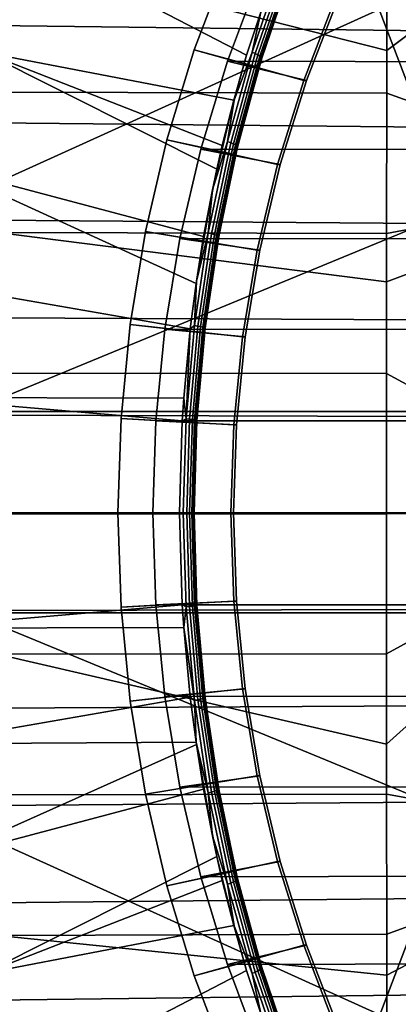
# Model space of a CAD drawing. Header units: metres. Extents: x -25 to 132, y -25 to 25.
# Tile 224 of 256: x 102.7 to 106.07, y -4.37 to 4.39. Entities that reach past the tile are written whole.
import ezdxf

# ---------------------------------------------------------------- set-up
doc = ezdxf.new("R2010")
doc.units = ezdxf.units.M
doc.layers.add('solid_12_061_071_XXX', color=7, linetype='CONTINUOUS')

msp = doc.modelspace()

# ---------------------------------------------------------------- linework, layer by layer
at = {"layer": 'solid_12_061_071_XXX'}
for points in [[(100.735153, 6.164793, 78.739616), (102.712372, 5.114954, 79.343056), (102.37941, 4.098302, 79.135963), (100.347275, 5.147307, 78.488235)], [(101.959785, 2.694164, 154.856781), (101.345749, 4.485731, 154.731323), (105.033592, 6.019714, 155.8311), (105.901955, 4.480142, 156.030624)], [(108.254967, 2.913756, 161.597839), (108.251686, 5.829951, 161.61496), (105.968872, 4.114941, 161.012085), (105.968513, 3.73424, 161.013535)], [(108.193687, 5.861255, 161.59967), (105.969826, 4.98147, 161.008255), (105.968872, 4.114941, 161.012085), (108.251686, 5.829951, 161.61496)], [(102.461922, 5.200681, 96.77298), (102.460579, 4.33575, 96.825638), (106.333961, 4.288528, 97.82), (106.341385, 5.144715, 97.772583)], [(102.712372, 5.114954, 79.343056), (104.721764, 4.07233, 79.989014), (104.607651, 3.672945, 79.920555), (102.37941, 4.098302, 79.135963)], [(104.849022, 4.455532, 80.063652), (104.721764, 4.07233, 79.989014), (102.712372, 5.114954, 79.343056), (104.847687, 4.467064, 80.063972)], [(102.508133, 3.744235, 160.124069), (105.968513, 3.73424, 161.013535), (105.968872, 4.114941, 161.012085), (102.514076, 4.993922, 160.100403)], [(102.514076, 4.993922, 160.100403), (105.968872, 4.114941, 161.012085), (105.969826, 4.98147, 161.008255)], [(106.586411, 2.690448, 156.193604), (105.901955, 4.480142, 156.030624), (110.204575, 4.912503, 157.260925), (110.46209, 4.476178, 157.32872)], [(104.550858, 4.900433, 82.361732), (104.256256, 4.119238, 82.271667), (104.82563, 3.965749, 80.226631), (105.081032, 4.729621, 80.379097)], [(105.229942, 3.847696, 82.569351), (104.256256, 4.119238, 82.271667), (104.550858, 4.900433, 82.361732), (105.511253, 4.575781, 82.655357)], [(104.770409, 4.099899, 80.013481), (105.036301, 4.876384, 80.170639), (105.063828, 4.86132, 80.192047), (104.798874, 4.087183, 80.035187)], [(104.849022, 4.455532, 80.063652), (105.036301, 4.876384, 80.170639), (104.770409, 4.099899, 80.013481)], [(104.798874, 4.087183, 80.035187), (105.063828, 4.86132, 80.192047), (105.086571, 4.846873, 80.218819), (104.82254, 4.074955, 80.062256)], [(104.82254, 4.074955, 80.062256), (105.086571, 4.846873, 80.218819), (105.103714, 4.833561, 80.249992), (104.840561, 4.063656, 80.093727)], [(104.840561, 4.063656, 80.093727), (105.103714, 4.833561, 80.249992), (105.114639, 4.821867, 80.284439), (104.852295, 4.053694, 80.128456)], [(104.852295, 4.053694, 80.128456), (105.114639, 4.821867, 80.284439), (105.118942, 4.81221, 80.320923), (104.8573, 4.045429, 80.165192)], [(104.837852, 4.780799, 82.364021), (104.550385, 4.018503, 82.276131), (105.253838, 3.847696, 82.491203), (105.535149, 4.575781, 82.577209)], [(106.823029, 4.014054, 74.837234), (104.550385, 4.018503, 82.276131), (104.837852, 4.780799, 82.364021), (107.10981, 4.775488, 74.924911)], [(104.8573, 4.045429, 80.165192), (105.118942, 4.81221, 80.320923), (105.116486, 4.80494, 80.358124), (104.855415, 4.039158, 80.202606)], [(104.855415, 4.039158, 80.202606), (105.116486, 4.80494, 80.358124), (105.081032, 4.729621, 80.379097)], [(104.855415, 4.039158, 80.202606), (105.081032, 4.729621, 80.379097), (104.82563, 3.965749, 80.226631)], [(105.535149, 4.575781, 82.577209), (105.253838, 3.847696, 82.491203), (105.229942, 3.847696, 82.569351), (105.511253, 4.575781, 82.655357)], [(102.246407, 0.90226, 154.915192), (101.959785, 2.694164, 154.856781), (105.901955, 4.480142, 156.030624), (106.586411, 2.690448, 156.193604)], [(104.770409, 4.099899, 80.013481), (104.610817, 3.673554, 79.921822), (104.721764, 4.07233, 79.989014), (104.849022, 4.455532, 80.063652)], [(102.460579, 4.33575, 96.825638), (102.459465, 3.469989, 96.868729), (106.327881, 3.431738, 97.858818), (106.333961, 4.288528, 97.82)], [(104.256256, 4.119238, 82.271667), (104.013107, 3.318143, 82.197327), (104.61689, 3.187669, 80.10009), (104.82563, 3.965749, 80.226631)], [(104.997902, 3.100927, 82.498413), (104.013107, 3.318143, 82.197327), (104.256256, 4.119238, 82.271667), (105.229942, 3.847696, 82.569351)], [(102.37941, 4.098302, 79.135963), (104.457146, 3.058402, 79.829483), (104.338348, 2.458077, 79.756958), (101.999649, 3.078361, 78.929169)], [(102.37941, 4.098302, 79.135963), (104.505661, 3.270199, 79.858932), (104.457146, 3.058402, 79.829483)], [(102.37941, 4.098302, 79.135963), (104.607651, 3.672945, 79.920555), (104.505661, 3.270199, 79.858932)], [(104.551331, 3.303971, 79.88195), (104.770409, 4.099899, 80.013481), (104.798874, 4.087183, 80.035187), (104.580566, 3.293688, 79.9039)], [(104.610817, 3.673554, 79.921822), (104.770409, 4.099899, 80.013481), (104.551331, 3.303971, 79.88195)], [(104.580566, 3.293688, 79.9039), (104.798874, 4.087183, 80.035187), (104.82254, 4.074955, 80.062256), (104.605011, 3.283778, 79.931236)], [(104.605011, 3.283778, 79.931236), (104.82254, 4.074955, 80.062256), (104.840561, 4.063656, 80.093727), (104.623779, 3.274599, 79.962959)], [(104.610817, 3.673554, 79.921822), (104.607651, 3.672945, 79.920555), (104.721764, 4.07233, 79.989014)], [(104.623779, 3.274599, 79.962959), (104.840561, 4.063656, 80.093727), (104.852295, 4.053694, 80.128456), (104.636192, 3.266482, 79.997925)], [(104.636192, 3.266482, 79.997925), (104.852295, 4.053694, 80.128456), (104.8573, 4.045429, 80.165192), (104.641808, 3.25972, 80.034882)], [(104.641808, 3.25972, 80.034882), (104.8573, 4.045429, 80.165192), (104.855415, 4.039158, 80.202606), (104.640411, 3.254557, 80.072487)], [(104.640411, 3.254557, 80.072487), (104.855415, 4.039158, 80.202606), (104.82563, 3.965749, 80.226631)], [(104.550385, 4.018503, 82.276131), (104.313362, 3.237587, 82.203667), (105.021797, 3.100927, 82.420258), (105.253838, 3.847696, 82.491203)], [(106.586494, 3.233763, 74.764915), (104.313362, 3.237587, 82.203667), (104.550385, 4.018503, 82.276131), (106.823029, 4.014054, 74.837234)], [(104.640411, 3.254557, 80.072487), (104.82563, 3.965749, 80.226631), (104.61689, 3.187669, 80.10009)], [(105.253838, 3.847696, 82.491203), (105.021797, 3.100927, 82.420258), (104.997902, 3.100927, 82.498413), (105.229942, 3.847696, 82.569351)], [(102.503922, 2.493966, 160.140884), (105.967567, 2.487005, 161.017288), (105.968513, 3.73424, 161.013535), (102.508133, 3.744235, 160.124069)], [(108.254967, 2.913756, 161.597839), (105.968513, 3.73424, 161.013535), (105.967567, 2.487005, 161.017288)], [(104.551331, 3.303971, 79.88195), (104.419075, 2.874375, 79.806023), (104.607651, 3.672945, 79.920555), (104.610817, 3.673554, 79.921822)], [(104.419075, 2.874375, 79.806023), (104.505661, 3.270199, 79.858932), (104.607651, 3.672945, 79.920555)], [(102.459465, 3.469989, 96.868729), (102.458603, 2.603467, 96.90226), (106.323143, 2.574419, 97.889015), (106.327881, 3.431738, 97.858818)], [(104.013107, 3.318143, 82.197327), (103.823044, 2.502512, 82.139221), (104.454826, 2.398683, 80.000565), (104.61689, 3.187669, 80.10009)], [(104.816246, 2.339036, 82.442871), (103.823044, 2.502512, 82.139221), (104.013107, 3.318143, 82.197327), (104.997902, 3.100927, 82.498413)], [(104.379913, 2.492121, 79.777679), (104.551331, 3.303971, 79.88195), (104.580566, 3.293688, 79.9039), (104.409775, 2.484342, 79.799835)], [(104.419075, 2.874375, 79.806023), (104.551331, 3.303971, 79.88195), (104.379913, 2.492121, 79.777679)], [(104.409775, 2.484342, 79.799835), (104.580566, 3.293688, 79.9039), (104.605011, 3.283778, 79.931236), (104.43483, 2.476833, 79.827377)], [(104.419075, 2.874375, 79.806023), (104.457146, 3.058402, 79.829483), (104.505661, 3.270199, 79.858932)], [(104.43483, 2.476833, 79.827377), (104.605011, 3.283778, 79.931236), (104.623779, 3.274599, 79.962959), (104.454193, 2.469864, 79.859306)], [(104.454193, 2.469864, 79.859306), (104.623779, 3.274599, 79.962959), (104.636192, 3.266482, 79.997925), (104.467155, 2.463687, 79.89447)], [(104.467155, 2.463687, 79.89447), (104.636192, 3.266482, 79.997925), (104.641808, 3.25972, 80.034882), (104.473251, 2.458525, 79.931602)], [(104.473251, 2.458525, 79.931602), (104.641808, 3.25972, 80.034882), (104.640411, 3.254557, 80.072487), (104.472267, 2.454563, 79.969368)], [(104.472267, 2.454563, 79.969368), (104.640411, 3.254557, 80.072487), (104.61689, 3.187669, 80.10009)], [(104.313362, 3.237587, 82.203667), (104.127831, 2.441486, 82.14695), (104.840141, 2.339036, 82.364723), (105.021797, 3.100927, 82.420258)], [(106.401436, 2.438695, 74.708336), (104.127831, 2.441486, 82.14695), (104.313362, 3.237587, 82.203667), (106.586494, 3.233763, 74.764915)], [(104.472267, 2.454563, 79.969368), (104.61689, 3.187669, 80.10009), (104.454826, 2.398683, 80.000565)], [(101.999649, 3.078361, 78.929169), (104.271614, 2.040202, 79.71595), (104.219574, 1.639257, 79.683838), (101.828148, 2.053689, 78.817024)], [(101.999649, 3.078361, 78.929169), (104.338348, 2.458077, 79.756958), (104.271614, 2.040202, 79.71595)], [(105.021797, 3.100927, 82.420258), (104.840141, 2.339036, 82.364723), (104.816246, 2.339036, 82.442871), (104.997902, 3.100927, 82.498413)], [(104.419075, 2.874375, 79.806023), (104.338348, 2.458077, 79.756958), (104.457146, 3.058402, 79.829483)], [(108.256371, 0, 161.592361), (108.254967, 2.913756, 161.597839), (105.967331, 2.057475, 161.01825), (105.96701, 1.239765, 161.019547)], [(108.254967, 2.913756, 161.597839), (105.967567, 2.487005, 161.017288), (105.967331, 2.057475, 161.01825)], [(104.419075, 2.874375, 79.806023), (104.27459, 2.060719, 79.717781), (104.338348, 2.458077, 79.756958)], [(104.419075, 2.874375, 79.806023), (104.379913, 2.492121, 79.777679), (104.27459, 2.060719, 79.717781)], [(106.905632, 0.900957, 156.270401), (102.246407, 0.90226, 154.915192), (106.586411, 2.690448, 156.193604)], [(102.458603, 2.603467, 96.90226), (102.457977, 1.736249, 96.926216), (106.319756, 1.716641, 97.910591), (106.323143, 2.574419, 97.889015)], [(102.501419, 1.243322, 160.150894), (105.96701, 1.239765, 161.019547), (105.967331, 2.057475, 161.01825), (102.503922, 2.493966, 160.140884)], [(102.503922, 2.493966, 160.140884), (105.967331, 2.057475, 161.01825), (105.967567, 2.487005, 161.017288)], [(103.823044, 2.502512, 82.139221), (103.686623, 1.675161, 82.097511), (104.339317, 1.602082, 79.929024), (104.454826, 2.398683, 80.000565)], [(104.685844, 1.565695, 82.403), (103.686623, 1.675161, 82.097511), (103.823044, 2.502512, 82.139221), (104.816246, 2.339036, 82.442871)], [(104.256989, 1.667953, 79.702248), (104.27459, 2.060719, 79.717781), (104.379913, 2.492121, 79.777679)], [(104.256989, 1.667953, 79.702248), (104.379913, 2.492121, 79.777679), (104.409775, 2.484342, 79.799835), (104.287292, 1.662736, 79.724548)], [(104.338348, 2.458077, 79.756958), (104.27459, 2.060719, 79.717781), (104.271614, 2.040202, 79.71595)], [(104.287292, 1.662736, 79.724548), (104.409775, 2.484342, 79.799835), (104.43483, 2.476833, 79.827377), (104.312798, 1.657693, 79.752235)], [(104.312798, 1.657693, 79.752235), (104.43483, 2.476833, 79.827377), (104.454193, 2.469864, 79.859306), (104.332588, 1.653006, 79.784309)], [(104.332588, 1.653006, 79.784309), (104.454193, 2.469864, 79.859306), (104.467155, 2.463687, 79.89447), (104.345955, 1.648845, 79.819626)], [(104.345955, 1.648845, 79.819626), (104.467155, 2.463687, 79.89447), (104.473251, 2.458525, 79.931602), (104.352417, 1.645359, 79.856888)], [(104.352417, 1.645359, 79.856888), (104.473251, 2.458525, 79.931602), (104.472267, 2.454563, 79.969368), (104.351723, 1.642674, 79.894775)], [(104.351723, 1.642674, 79.894775), (104.472267, 2.454563, 79.969368), (104.454826, 2.398683, 80.000565)], [(104.127831, 2.441486, 82.14695), (103.99469, 1.633995, 82.106239), (104.709732, 1.565695, 82.324852), (104.840141, 2.339036, 82.364723)], [(106.2686, 1.632095, 74.667725), (103.99469, 1.633995, 82.106239), (104.127831, 2.441486, 82.14695), (106.401436, 2.438695, 74.708336)], [(104.351723, 1.642674, 79.894775), (104.454826, 2.398683, 80.000565), (104.339317, 1.602082, 79.929024)], [(104.840141, 2.339036, 82.364723), (104.709732, 1.565695, 82.324852), (104.685844, 1.565695, 82.403), (104.816246, 2.339036, 82.442871)], [(104.219574, 1.639257, 79.683838), (104.161781, 1.019854, 79.648048), (101.724197, 1.026873, 78.749031), (101.828148, 2.053689, 78.817024)], [(104.256989, 1.667953, 79.702248), (104.219574, 1.639257, 79.683838), (104.271614, 2.040202, 79.71595)], [(104.256989, 1.667953, 79.702248), (104.271614, 2.040202, 79.71595), (104.27459, 2.060719, 79.717781)], [(102.457977, 1.736249, 96.926216), (102.457603, 0.868404, 96.94059), (106.317726, 0.858477, 97.923546), (106.319756, 1.716641, 97.910591)], [(103.686623, 1.675161, 82.097511), (103.604424, 0.838972, 82.07238), (104.270241, 0.801337, 79.885948), (104.339317, 1.602082, 79.929024)], [(104.607346, 0.784729, 82.379005), (103.604424, 0.838972, 82.07238), (103.686623, 1.675161, 82.097511), (104.685844, 1.565695, 82.403)], [(104.183014, 0.835716, 79.65654), (104.219574, 1.639257, 79.683838), (104.256989, 1.667953, 79.702248)], [(104.183014, 0.835716, 79.65654), (104.256989, 1.667953, 79.702248), (104.287292, 1.662736, 79.724548), (104.213585, 0.833099, 79.678932)], [(103.99469, 1.633995, 82.106239), (103.914558, 0.818877, 82.081741), (104.631241, 0.784729, 82.30085), (104.709732, 1.565695, 82.324852)], [(106.188652, 0.817936, 74.643288), (103.914558, 0.818877, 82.081741), (103.99469, 1.633995, 82.106239), (106.2686, 1.632095, 74.667725)], [(104.183014, 0.835716, 79.65654), (104.161781, 1.019854, 79.648048), (104.219574, 1.639257, 79.683838)], [(104.213585, 0.833099, 79.678932), (104.287292, 1.662736, 79.724548), (104.312798, 1.657693, 79.752235), (104.239365, 0.830567, 79.706711)], [(104.239365, 0.830567, 79.706711), (104.312798, 1.657693, 79.752235), (104.332588, 1.653006, 79.784309), (104.259422, 0.828211, 79.738884)], [(104.259422, 0.828211, 79.738884), (104.332588, 1.653006, 79.784309), (104.345955, 1.648845, 79.819626), (104.273033, 0.826118, 79.774277)], [(104.279205, 0.823006, 79.849586), (104.339317, 1.602082, 79.929024), (104.270241, 0.801337, 79.885948)], [(104.273033, 0.826118, 79.774277), (104.345955, 1.648845, 79.819626), (104.352417, 1.645359, 79.856888), (104.279709, 0.824362, 79.81163)], [(104.279709, 0.824362, 79.81163), (104.352417, 1.645359, 79.856888), (104.351723, 1.642674, 79.894775), (104.279205, 0.823006, 79.849586)], [(104.279205, 0.823006, 79.849586), (104.351723, 1.642674, 79.894775), (104.339317, 1.602082, 79.929024)], [(104.709732, 1.565695, 82.324852), (104.631241, 0.784729, 82.30085), (104.607346, 0.784729, 82.379005), (104.685844, 1.565695, 82.403)], [(102.500587, -0.007498, 160.154205), (105.96682, -0.007476, 161.020294), (105.96701, 1.239765, 161.019547), (102.501419, 1.243322, 160.150894)], [(108.256371, 0, 161.592361), (105.96701, 1.239765, 161.019547), (105.96682, -0.007476, 161.020294)], [(101.685822, 0, 78.724937), (101.724197, 1.026873, 78.749031), (104.148819, 0.818363, 79.640007), (104.12532, 0, 79.625427)], [(101.724197, 1.026873, 78.749031), (104.161781, 1.019854, 79.648048), (104.148819, 0.818363, 79.640007)], [(104.183014, 0.835716, 79.65654), (104.148819, 0.818363, 79.640007), (104.161781, 1.019854, 79.648048)], [(106.906822, -0.888444, 156.270691), (102.247475, -0.889729, 154.915421), (102.246407, 0.90226, 154.915192), (106.905632, 0.900957, 156.270401)], [(102.457603, 0.868404, 96.94059), (102.457474, 0, 96.945389), (106.317047, 0, 97.927864), (106.317726, 0.858477, 97.923546)], [(103.604424, 0.838972, 82.07238), (103.577019, 0, 82.064003), (104.24733, 0, 79.871529), (104.270241, 0.801337, 79.885948)], [(104.607346, 0.784729, 82.379005), (104.581139, 0, 82.370995), (103.577019, 0, 82.064003), (103.604424, 0.838972, 82.07238)], [(103.914558, 0.818877, 82.081741), (103.887802, 0, 82.073563), (104.605034, 0, 82.292839), (104.631241, 0.784729, 82.30085)], [(106.188652, 0.817936, 74.643288), (106.161964, 0, 74.635124), (103.887802, 0, 82.073563), (103.914558, 0.818877, 82.081741)], [(104.183014, 0.835716, 79.65654), (104.158257, 0, 79.641136), (104.12532, 0, 79.625427), (104.148819, 0.818363, 79.640007)], [(104.158257, 0, 79.641136), (104.183014, 0.835716, 79.65654), (104.213585, 0.833099, 79.678932), (104.188919, 0, 79.663551)], [(104.188919, 0, 79.663551), (104.213585, 0.833099, 79.678932), (104.239365, 0.830567, 79.706711), (104.21479, 0, 79.691368)], [(104.21479, 0, 79.691368), (104.239365, 0.830567, 79.706711), (104.259422, 0.828211, 79.738884), (104.234932, 0, 79.723572)], [(104.234932, 0, 79.723572), (104.259422, 0.828211, 79.738884), (104.273033, 0.826118, 79.774277), (104.248627, 0, 79.758995)], [(104.254936, 0, 79.834358), (104.279205, 0.823006, 79.849586), (104.270241, 0.801337, 79.885948), (104.24733, 0, 79.871529)], [(104.248627, 0, 79.758995), (104.273033, 0.826118, 79.774277), (104.279709, 0.824362, 79.81163), (104.255379, 0, 79.796379)], [(104.255379, 0, 79.796379), (104.279709, 0.824362, 79.81163), (104.279205, 0.823006, 79.849586), (104.254936, 0, 79.834358)], [(104.631241, 0.784729, 82.30085), (104.605034, 0, 82.292839), (104.581139, 0, 82.370995), (104.607346, 0.784729, 82.379005)], [(104.148819, -0.818246, 79.639999), (101.724205, -1.026873, 78.749031), (101.685822, 0, 78.724937), (104.12532, 0, 79.625427)], [(106.317726, -0.858477, 97.923546), (106.317047, 0, 97.927864), (102.457474, 0, 96.945389), (102.457603, -0.868404, 96.94059)], [(104.631241, -0.784729, 82.30085), (104.605034, 0, 82.292839), (103.887802, 0, 82.073563), (103.914558, -0.818877, 82.081741)], [(106.161964, 0, 74.635124), (106.188652, -0.817936, 74.643288), (103.914558, -0.818877, 82.081741), (103.887802, 0, 82.073563)], [(104.158257, 0, 79.641136), (104.183014, -0.835724, 79.65654), (104.148819, -0.818246, 79.639999), (104.12532, 0, 79.625427)], [(104.605034, 0, 82.292839), (104.631241, -0.784729, 82.30085), (104.607346, -0.784729, 82.379005), (104.581139, 0, 82.370995)], [(108.256371, 0, 161.592361), (105.96682, -0.007476, 161.020294), (105.96701, -1.254717, 161.019531)], [(108.256371, 0, 161.592361), (105.96701, -1.254717, 161.019531), (105.967331, -2.057475, 161.01825)], [(108.254967, -2.913756, 161.597839), (108.256371, 0, 161.592361), (105.967331, -2.057475, 161.01825), (105.967583, -2.501956, 161.017258)], [(102.501442, -1.258316, 160.150818), (105.96701, -1.254717, 161.019531), (105.96682, -0.007476, 161.020294), (102.500587, -0.007498, 160.154205)], [(104.270241, -0.801301, 79.885948), (104.24733, 0, 79.871529), (103.577019, 0, 82.064003), (103.604424, -0.838972, 82.07238)], [(104.581139, 0, 82.370995), (104.607346, -0.784729, 82.379005), (103.604424, -0.838972, 82.07238), (103.577019, 0, 82.064003)], [(104.183014, -0.835724, 79.65654), (104.158257, 0, 79.641136), (104.188919, 0, 79.663551), (104.213585, -0.833106, 79.678932)], [(104.213585, -0.833106, 79.678932), (104.188919, 0, 79.663551), (104.21479, 0, 79.691368), (104.239365, -0.830574, 79.706711)], [(104.239365, -0.830574, 79.706711), (104.21479, 0, 79.691368), (104.234932, 0, 79.723572), (104.259422, -0.828219, 79.738884)], [(104.259422, -0.828219, 79.738884), (104.234932, 0, 79.723572), (104.248627, 0, 79.758995), (104.273033, -0.826125, 79.774284)], [(104.279205, -0.823013, 79.849586), (104.254936, 0, 79.834358), (104.24733, 0, 79.871529), (104.270241, -0.801301, 79.885948)], [(104.273033, -0.826125, 79.774284), (104.248627, 0, 79.758995), (104.255379, 0, 79.796379), (104.279709, -0.824369, 79.81163)], [(104.279709, -0.824369, 79.81163), (104.255379, 0, 79.796379), (104.254936, 0, 79.834358), (104.279205, -0.823013, 79.849586)], [(104.607346, -0.784729, 82.379005), (104.685844, -1.565695, 82.403), (103.686623, -1.675161, 82.097511), (103.604424, -0.838972, 82.07238)], [(104.631241, -0.784729, 82.30085), (103.914558, -0.818877, 82.081741), (103.99469, -1.633995, 82.106239), (104.709732, -1.565695, 82.324852)], [(104.631241, -0.784729, 82.30085), (104.709732, -1.565695, 82.324852), (104.685844, -1.565695, 82.403), (104.607346, -0.784729, 82.379005)], [(104.148819, -0.818246, 79.639999), (104.161781, -1.019851, 79.648048), (101.724205, -1.026873, 78.749031)], [(106.317726, -0.858477, 97.923546), (102.457603, -0.868404, 96.94059), (102.457977, -1.736249, 96.926216), (106.319756, -1.716641, 97.910591)], [(103.686623, -1.675161, 82.097511), (104.33931, -1.602018, 79.929024), (104.270241, -0.801301, 79.885948), (103.604424, -0.838972, 82.07238)], [(106.188652, -0.817936, 74.643288), (106.2686, -1.632095, 74.667725), (103.99469, -1.633995, 82.106239), (103.914558, -0.818877, 82.081741)], [(104.183014, -0.835724, 79.65654), (104.161781, -1.019851, 79.648048), (104.148819, -0.818246, 79.639999)], [(104.256989, -1.66797, 79.702248), (104.161781, -1.019851, 79.648048), (104.183014, -0.835724, 79.65654)], [(104.256989, -1.66797, 79.702248), (104.183014, -0.835724, 79.65654), (104.213585, -0.833106, 79.678932), (104.287292, -1.662753, 79.724548)], [(104.287292, -1.662753, 79.724548), (104.213585, -0.833106, 79.678932), (104.239365, -0.830574, 79.706711), (104.312798, -1.65771, 79.752235)], [(104.312798, -1.65771, 79.752235), (104.239365, -0.830574, 79.706711), (104.259422, -0.828219, 79.738884), (104.332596, -1.653023, 79.784317)], [(104.332596, -1.653023, 79.784317), (104.259422, -0.828219, 79.738884), (104.273033, -0.826125, 79.774284), (104.345963, -1.648862, 79.819626)], [(104.279205, -0.823013, 79.849586), (104.270241, -0.801301, 79.885948), (104.33931, -1.602018, 79.929024)], [(104.345963, -1.648862, 79.819626), (104.273033, -0.826125, 79.774284), (104.279709, -0.824369, 79.81163), (104.352417, -1.645376, 79.856895)], [(104.35173, -1.642691, 79.894775), (104.279205, -0.823013, 79.849586), (104.33931, -1.602018, 79.929024)], [(104.352417, -1.645376, 79.856895), (104.279709, -0.824369, 79.81163), (104.279205, -0.823013, 79.849586), (104.35173, -1.642691, 79.894775)], [(102.247475, -0.889729, 154.915421), (106.590088, -2.677933, 156.194489), (105.908531, -4.467626, 156.032181), (101.963081, -2.681633, 154.857483)], [(106.590088, -2.677933, 156.194489), (102.247475, -0.889729, 154.915421), (106.906822, -0.888444, 156.270691)], [(101.724205, -1.026873, 78.749031), (104.161781, -1.019851, 79.648048), (104.219551, -1.639052, 79.683823), (101.828148, -2.053689, 78.817024)], [(104.256989, -1.66797, 79.702248), (104.219551, -1.639052, 79.683823), (104.161781, -1.019851, 79.648048)], [(102.501442, -1.258316, 160.150818), (105.967331, -2.057475, 161.01825), (105.96701, -1.254717, 161.019531)], [(102.503967, -2.508956, 160.140717), (105.967583, -2.501956, 161.017258), (105.967331, -2.057475, 161.01825), (102.501442, -1.258316, 160.150818)], [(104.685844, -1.565695, 82.403), (104.816246, -2.339036, 82.442871), (103.823044, -2.502512, 82.139221), (103.686623, -1.675161, 82.097511)], [(104.709732, -1.565695, 82.324852), (103.99469, -1.633995, 82.106239), (104.127831, -2.441486, 82.14695), (104.840141, -2.339036, 82.364723)], [(104.709732, -1.565695, 82.324852), (104.840141, -2.339036, 82.364723), (104.816246, -2.339036, 82.442871), (104.685844, -1.565695, 82.403)], [(104.219551, -1.639052, 79.683823), (104.271614, -2.040199, 79.71595), (101.828148, -2.053689, 78.817024)], [(103.823044, -2.502512, 82.139221), (104.454811, -2.398601, 80.000557), (104.33931, -1.602018, 79.929024), (103.686623, -1.675161, 82.097511)], [(106.2686, -1.632095, 74.667725), (106.401436, -2.438695, 74.708336), (104.127831, -2.441486, 82.14695), (103.99469, -1.633995, 82.106239)], [(104.256989, -1.66797, 79.702248), (104.271614, -2.040199, 79.71595), (104.219551, -1.639052, 79.683823)], [(104.379921, -2.492152, 79.777687), (104.256989, -1.66797, 79.702248), (104.287292, -1.662753, 79.724548), (104.409775, -2.484373, 79.799843)], [(104.409775, -2.484373, 79.799843), (104.287292, -1.662753, 79.724548), (104.312798, -1.65771, 79.752235), (104.434837, -2.476863, 79.827377)], [(104.434837, -2.476863, 79.827377), (104.312798, -1.65771, 79.752235), (104.332596, -1.653023, 79.784317), (104.454201, -2.469894, 79.859306)], [(104.454201, -2.469894, 79.859306), (104.332596, -1.653023, 79.784317), (104.345963, -1.648862, 79.819626), (104.467163, -2.463717, 79.89447)], [(104.35173, -1.642691, 79.894775), (104.33931, -1.602018, 79.929024), (104.454811, -2.398601, 80.000557)], [(104.467163, -2.463717, 79.89447), (104.345963, -1.648862, 79.819626), (104.352417, -1.645376, 79.856895), (104.473259, -2.458555, 79.93161)], [(104.472275, -2.454593, 79.969368), (104.35173, -1.642691, 79.894775), (104.454811, -2.398601, 80.000557)], [(104.473259, -2.458555, 79.93161), (104.352417, -1.645376, 79.856895), (104.35173, -1.642691, 79.894775), (104.472275, -2.454593, 79.969368)], [(106.319756, -1.716641, 97.910591), (102.457977, -1.736249, 96.926216), (102.458603, -2.603466, 96.90226), (106.323143, -2.574419, 97.889015)], [(104.379921, -2.492152, 79.777687), (104.271614, -2.040199, 79.71595), (104.256989, -1.66797, 79.702248)], [(101.828148, -2.053689, 78.817024), (104.271614, -2.040199, 79.71595), (104.274597, -2.060724, 79.717781), (101.999649, -3.078361, 78.929169)], [(104.274597, -2.060724, 79.717781), (104.338303, -2.457814, 79.756927), (101.999649, -3.078361, 78.929169)], [(104.379921, -2.492152, 79.777687), (104.274597, -2.060724, 79.717781), (104.271614, -2.040199, 79.71595)], [(104.419075, -2.874398, 79.806023), (104.338303, -2.457814, 79.756927), (104.274597, -2.060724, 79.717781)], [(104.419075, -2.874398, 79.806023), (104.274597, -2.060724, 79.717781), (104.379921, -2.492152, 79.777687)], [(104.816246, -2.339036, 82.442871), (104.997902, -3.100927, 82.498413), (104.013107, -3.318143, 82.197327), (103.823044, -2.502512, 82.139221)], [(104.840141, -2.339036, 82.364723), (104.127831, -2.441486, 82.14695), (104.313362, -3.237587, 82.203667), (105.021797, -3.100927, 82.420258)], [(104.840141, -2.339036, 82.364723), (105.021797, -3.100927, 82.420258), (104.997902, -3.100927, 82.498413), (104.816246, -2.339036, 82.442871)], [(104.013107, -3.318143, 82.197327), (104.616867, -3.187573, 80.100075), (104.454811, -2.398601, 80.000557), (103.823044, -2.502512, 82.139221)], [(106.401436, -2.438695, 74.708336), (106.586494, -3.233763, 74.764915), (104.313362, -3.237587, 82.203667), (104.127831, -2.441486, 82.14695)], [(104.472275, -2.454593, 79.969368), (104.454811, -2.398601, 80.000557), (104.616867, -3.187573, 80.100075)], [(104.338303, -2.457814, 79.756927), (104.457146, -3.058399, 79.829483), (102.379417, -4.098302, 79.135971), (101.999649, -3.078361, 78.929169)], [(102.508194, -3.75922, 160.123825), (105.968529, -3.749192, 161.013474), (105.967583, -2.501956, 161.017258), (102.503967, -2.508956, 160.140717)], [(104.419075, -2.874398, 79.806023), (104.457146, -3.058399, 79.829483), (104.338303, -2.457814, 79.756927)], [(104.551338, -3.304014, 79.88195), (104.379921, -2.492152, 79.777687), (104.409775, -2.484373, 79.799843), (104.580574, -3.29373, 79.903908)], [(104.419075, -2.874398, 79.806023), (104.379921, -2.492152, 79.777687), (104.551338, -3.304014, 79.88195)], [(104.580574, -3.29373, 79.903908), (104.409775, -2.484373, 79.799843), (104.434837, -2.476863, 79.827377), (104.605019, -3.28382, 79.931244)], [(104.605019, -3.28382, 79.931244), (104.434837, -2.476863, 79.827377), (104.454201, -2.469894, 79.859306), (104.623787, -3.274641, 79.962967)], [(104.623787, -3.274641, 79.962967), (104.454201, -2.469894, 79.859306), (104.467163, -2.463717, 79.89447), (104.6362, -3.266524, 79.997932)], [(104.6362, -3.266524, 79.997932), (104.467163, -2.463717, 79.89447), (104.473259, -2.458555, 79.93161), (104.641815, -3.259763, 80.034889)], [(104.640419, -3.2546, 80.072495), (104.472275, -2.454593, 79.969368), (104.616867, -3.187573, 80.100075)], [(104.641815, -3.259763, 80.034889), (104.473259, -2.458555, 79.93161), (104.472275, -2.454593, 79.969368), (104.640419, -3.2546, 80.072495)], [(108.254967, -2.913756, 161.597839), (105.967583, -2.501956, 161.017258), (105.968529, -3.749192, 161.013474)], [(106.323143, -2.574419, 97.889015), (102.458603, -2.603466, 96.90226), (102.459465, -3.469989, 96.868729), (106.327881, -3.431739, 97.858818)], [(101.963081, -2.681633, 154.857483), (105.908531, -4.467626, 156.032181), (101.351631, -4.473205, 154.732544)], [(106.590088, -2.677933, 156.194489), (110.469086, -4.463519, 157.330566), (108.670227, -5.830436, 156.844452), (105.908531, -4.467626, 156.032181)], [(104.551338, -3.304014, 79.88195), (104.610825, -3.673587, 79.921829), (104.457146, -3.058399, 79.829483), (104.419075, -2.874398, 79.806023)], [(108.254967, -2.913756, 161.597839), (105.968529, -3.749192, 161.013474), (105.968872, -4.114941, 161.012085)], [(108.251686, -5.829951, 161.61496), (108.254967, -2.913756, 161.597839), (105.968872, -4.114941, 161.012085), (105.969849, -4.996421, 161.008179)], [(104.457146, -3.058399, 79.829483), (104.505585, -3.269901, 79.858894), (102.379417, -4.098302, 79.135971)], [(104.610825, -3.673587, 79.921829), (104.505585, -3.269901, 79.858894), (104.457146, -3.058399, 79.829483)], [(104.997902, -3.100927, 82.498413), (105.229942, -3.847696, 82.569351), (104.256256, -4.119238, 82.271667), (104.013107, -3.318143, 82.197327)], [(105.021797, -3.100927, 82.420258), (104.313362, -3.237587, 82.203667), (104.550385, -4.018503, 82.276131), (105.253838, -3.847696, 82.491203)], [(105.021797, -3.100927, 82.420258), (105.253838, -3.847696, 82.491203), (105.229942, -3.847696, 82.569351), (104.997902, -3.100927, 82.498413)], [(104.256256, -4.119238, 82.271667), (104.8256, -3.965643, 80.226608), (104.616867, -3.187573, 80.100075), (104.013107, -3.318143, 82.197327)], [(106.586494, -3.233763, 74.764915), (106.823029, -4.014054, 74.837234), (104.550385, -4.018503, 82.276131), (104.313362, -3.237587, 82.203667)], [(104.640419, -3.2546, 80.072495), (104.616867, -3.187573, 80.100075), (104.8256, -3.965643, 80.226608)], [(104.505585, -3.269901, 79.858894), (104.607605, -3.672797, 79.920532), (102.379417, -4.098302, 79.135971)], [(104.610825, -3.673587, 79.921829), (104.607605, -3.672797, 79.920532), (104.505585, -3.269901, 79.858894)], [(104.770424, -4.09995, 80.013489), (104.551338, -3.304014, 79.88195), (104.580574, -3.29373, 79.903908), (104.798889, -4.087233, 80.035194)], [(104.610825, -3.673587, 79.921829), (104.551338, -3.304014, 79.88195), (104.770424, -4.09995, 80.013489)], [(104.798889, -4.087233, 80.035194), (104.580574, -3.29373, 79.903908), (104.605019, -3.28382, 79.931244), (104.822556, -4.075005, 80.062271)], [(104.822556, -4.075005, 80.062271), (104.605019, -3.28382, 79.931244), (104.623787, -3.274641, 79.962967), (104.840584, -4.063706, 80.093735)], [(104.840584, -4.063706, 80.093735), (104.623787, -3.274641, 79.962967), (104.6362, -3.266524, 79.997932), (104.85231, -4.053745, 80.128464)], [(104.85231, -4.053745, 80.128464), (104.6362, -3.266524, 79.997932), (104.641815, -3.259763, 80.034889), (104.857315, -4.045479, 80.165199)], [(104.855431, -4.039208, 80.202614), (104.640419, -3.2546, 80.072495), (104.8256, -3.965643, 80.226608)], [(104.857315, -4.045479, 80.165199), (104.641815, -3.259763, 80.034889), (104.640419, -3.2546, 80.072495), (104.855431, -4.039208, 80.202614)], [(106.327881, -3.431739, 97.858818), (102.459465, -3.469989, 96.868729), (102.460579, -4.335749, 96.825638), (106.333961, -4.288528, 97.82)], [(104.607605, -3.672797, 79.920532), (104.721764, -4.072332, 79.989014), (102.712372, -5.114954, 79.343063), (102.379417, -4.098302, 79.135971)], [(104.610825, -3.673587, 79.921829), (104.721764, -4.072332, 79.989014), (104.607605, -3.672797, 79.920532)], [(104.770424, -4.09995, 80.013489), (104.849037, -4.455572, 80.06366), (104.721764, -4.072332, 79.989014), (104.610825, -3.673587, 79.921829)], [(102.508194, -3.75922, 160.123825), (105.968872, -4.114941, 161.012085), (105.968529, -3.749192, 161.013474)], [(102.51416, -5.008899, 160.100082), (105.969849, -4.996421, 161.008179), (105.968872, -4.114941, 161.012085), (102.508194, -3.75922, 160.123825)], [(105.229942, -3.847696, 82.569351), (105.511253, -4.575781, 82.655357), (104.550858, -4.900433, 82.361732), (104.256256, -4.119238, 82.271667)], [(105.253838, -3.847696, 82.491203), (104.550385, -4.018503, 82.276131), (104.837852, -4.780799, 82.364021), (105.535149, -4.575781, 82.577209)], [(105.253838, -3.847696, 82.491203), (105.535149, -4.575781, 82.577209), (105.511253, -4.575781, 82.655357), (105.229942, -3.847696, 82.569351)], [(104.550858, -4.900433, 82.361732), (105.080994, -4.729506, 80.379066), (104.8256, -3.965643, 80.226608), (104.256256, -4.119238, 82.271667)], [(106.823029, -4.014054, 74.837234), (107.10981, -4.775488, 74.924911), (104.837852, -4.780799, 82.364021), (104.550385, -4.018503, 82.276131)], [(104.855431, -4.039208, 80.202614), (104.8256, -3.965643, 80.226608), (105.080994, -4.729506, 80.379066)], [(102.379417, -4.098302, 79.135971), (102.712372, -5.114954, 79.343063), (100.735153, -6.164793, 78.739616), (100.347282, -5.147307, 78.488235)], [(104.849037, -4.455572, 80.06366), (104.847641, -4.466906, 80.063942), (102.712372, -5.114954, 79.343063), (104.721764, -4.072332, 79.989014)], [(105.036316, -4.876439, 80.170654), (104.770424, -4.09995, 80.013489), (104.798889, -4.087233, 80.035194), (105.063843, -4.861375, 80.192055)], [(104.849037, -4.455572, 80.06366), (104.770424, -4.09995, 80.013489), (105.036316, -4.876439, 80.170654)], [(105.063843, -4.861375, 80.192055), (104.798889, -4.087233, 80.035194), (104.822556, -4.075005, 80.062271), (105.086594, -4.846928, 80.218826)], [(105.086594, -4.846928, 80.218826), (104.822556, -4.075005, 80.062271), (104.840584, -4.063706, 80.093735), (105.103737, -4.833616, 80.25)], [(105.103737, -4.833616, 80.25), (104.840584, -4.063706, 80.093735), (104.85231, -4.053745, 80.128464), (105.114655, -4.821921, 80.284454)], [(105.114655, -4.821921, 80.284454), (104.85231, -4.053745, 80.128464), (104.857315, -4.045479, 80.165199), (105.118965, -4.812264, 80.32093)], [(105.116501, -4.804994, 80.358131), (104.855431, -4.039208, 80.202614), (105.080994, -4.729506, 80.379066)], [(105.118965, -4.812264, 80.32093), (104.857315, -4.045479, 80.165199), (104.855431, -4.039208, 80.202614), (105.116501, -4.804994, 80.358131)], [(106.333961, -4.288528, 97.82), (102.460579, -4.335749, 96.825638), (102.461922, -5.20068, 96.77298), (106.341385, -5.144715, 97.772583)]]:
    msp.add_3dface(points, dxfattribs=at)

doc.saveas('drawing.dxf')
